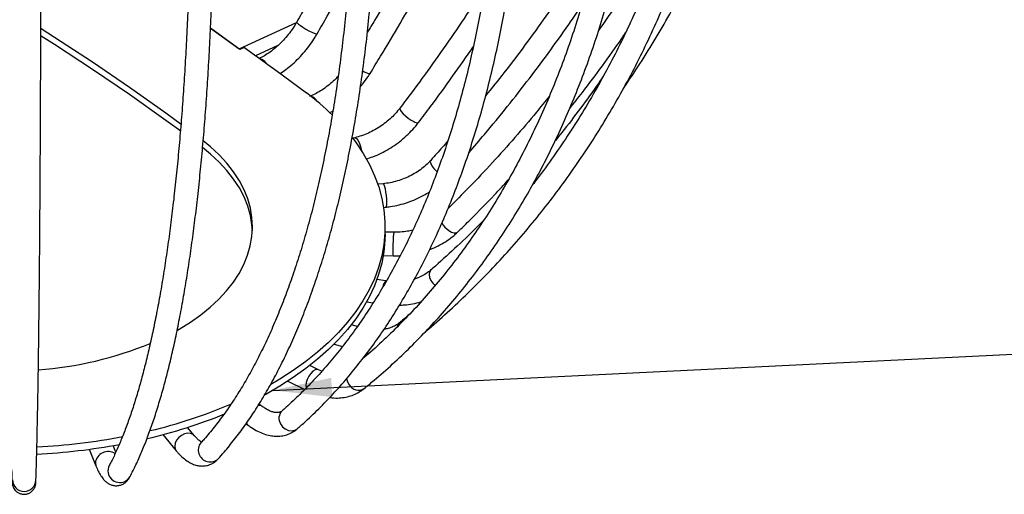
# Model space of a CAD drawing. Header units: millimetres. Extents: x 100 to 5840, y 99 to 4099.
# Tile 21 of 27: x 4503 to 5171, y 1684 to 2006. Entities that reach past the tile are written whole.
import ezdxf

# ---------------------------------------------------------------- set-up
doc = ezdxf.new("R2010")
doc.units = ezdxf.units.MM
doc.header["$LTSCALE"] = 20
doc.layers.add('FORMAT', color=7, linetype='Continuous')
doc.dimstyles.new('SLDDIMSTYLE3', dxfattribs={"dimtxt": 0.18, "dimasz": 40, "dimexe": 0, "dimexo": 0.0625, "dimgap": 0, "dimtad": 0, "dimtih": 1, "dimtoh": 1, "dimdec": 0, "dimrnd": 1e-09, "dimzin": 0, "dimdsep": 46, "dimtxsty": 'Standard', "dimsah": 1, "dimcen": 0.09, "dimadec": 0, "dimazin": 0, "dimtfac": 40, "dimtdec": 0, "dimtofl": 0, "dimtmove": 0, "dimatfit": 3, "dimfxl": 0, "dimfrac": 2, "dimtolj": 1, "dimtzin": 0, "dimarcsym": 0})

msp = doc.modelspace()

# ---------------------------------------------------------------- linework, layer by layer
at = {"color": 7, "linetype": 'Continuous', "lineweight": 25}
for p, q in [((4632.261, 2000.127), (4651.598, 1986.122)), ((4652.222, 1985.67), (4632.261, 2000.127)), ((4651.598, 1986.122), (4690.613, 2004.074)), ((4655.213, 1987.047), (4652.222, 1985.67)), ((4662.96, 1981.551), (4678.134, 1988.534)), ((4730.196, 1925.731), (4728.872, 1925.416)), ((4749.492, 1894.486), (4745.85, 1894.114)), ((4749.712, 1878.425), (4751.116, 1878.568)), ((4750.726, 1860.284), (4750.726, 1865.183)), ((4756.632, 1861.573), (4750.726, 1861.714)), ((4749.503, 1845.739), (4756.249, 1845.577)), ((4751.378, 1828.54), (4745.193, 1829.482)), ((4738.254, 1814.355), (4742.707, 1813.676)), ((4731.895, 1797.548), (4727.867, 1798.743)), ((4716.176, 1785.52), (4721.755, 1783.866)), ((4738.635, 1779.65), (4740.212, 1779.511)), ((4705.609, 1768.067), (4699.626, 1770.924)), ((4707.748, 1767.131), (4705.609, 1768.067)), ((4684.684, 1760.327), (4696.207, 1754.826)), ((4667.414, 1743.234), (4665.184, 1744.881)), ((4621.289, 1723.319), (4616.61, 1728.954)), ((4656.384, 1731.489), (4657.908, 1730.364)), ((4599.881, 1724.057), (4608.978, 1713.099)), ((4549.841, 1714.12), (4554.387, 1702.935)), ((4567.896, 1712.19), (4566.091, 1716.633))]:
    msp.add_line(p, q, dxfattribs=at)
at = {"color": 8, "linetype": 'Continuous', "lineweight": 25}
msp.add_line((4697.065, 1757.289), (4697.207, 1755.855), dxfattribs=at)
at = {"color": 7, "linetype": 'Continuous', "lineweight": 25, "flags": 128}
for points in [[(4612.35, 1934.82), (4601.88, 1942.479), (4577.287, 1959.935), (4552.078, 1977.096), (4526.265, 1993.954), (4517.209, 1999.706)], [(4611.983, 1930.192), (4601.88, 1937.58), (4577.287, 1955.036), (4552.078, 1972.196), (4526.265, 1989.055), (4517.197, 1994.815)], [(4655.213, 1987.047), (4660.583, 1983.245), (4665.926, 1979.429), (4671.24, 1975.601), (4676.526, 1971.759), (4681.784, 1967.905), (4687.012, 1964.037), (4692.213, 1960.157), (4697.384, 1956.264)], [(4609.731, 1795.1), (4610.934, 1795.788), (4618.526, 1800.467), (4625.573, 1805.422), (4632.044, 1810.633), (4637.913, 1816.076), (4643.153, 1821.728), (4647.742, 1827.566), (4651.662, 1833.565), (4654.894, 1839.698), (4657.426, 1845.941), (4659.247, 1852.265), (4660.348, 1858.645), (4660.726, 1865.052), (4660.378, 1871.46), (4659.306, 1877.841), (4657.515, 1884.168), (4655.011, 1890.415), (4651.807, 1896.553), (4647.915, 1902.558), (4643.353, 1908.403), (4638.139, 1914.063), (4632.296, 1919.515), (4627.283, 1923.635)], [(4728.602, 1925.771), (4731.133, 1922.344), (4735.978, 1915.015), (4740.153, 1907.55), (4743.647, 1899.969), (4746.45, 1892.293), (4748.554, 1884.543), (4749.954, 1876.74), (4750.646, 1868.905), (4750.628, 1861.06), (4749.9, 1853.227), (4748.464, 1845.426), (4746.324, 1837.679), (4743.486, 1830.008), (4739.957, 1822.432), (4735.747, 1814.973), (4730.868, 1807.652), (4725.334, 1800.487), (4719.158, 1793.499), (4712.358, 1786.707), (4704.953, 1780.13), (4696.963, 1773.784), (4688.409, 1767.689), (4679.315, 1761.86), (4673.125, 1758.22)], [(4660.673, 1862.733), (4660.378, 1866.561), (4659.306, 1872.942), (4657.515, 1879.269), (4655.011, 1885.515), (4651.807, 1891.654), (4647.915, 1897.658), (4643.353, 1903.503), (4638.139, 1909.164), (4632.296, 1914.616), (4626.879, 1919.049)], [(4750.726, 1860.284), (4750.628, 1856.161), (4749.9, 1848.328), (4748.464, 1840.527), (4746.324, 1832.78), (4743.486, 1825.108), (4739.957, 1817.533), (4735.747, 1810.074), (4730.868, 1802.752), (4725.334, 1795.588), (4719.158, 1788.6), (4712.358, 1781.808), (4704.953, 1775.23), (4696.963, 1768.885), (4688.409, 1762.79), (4679.315, 1756.96), (4669.707, 1751.413), (4669.158, 1751.113)]]:
    msp.add_lwpolyline(points, dxfattribs=at)
at = {"color": 8, "linetype": 'Continuous', "lineweight": 25, "flags": 128}
for points in [[(4690.774, 2004.342), (4690.758, 2004.295), (4691.021, 2003.81), (4691.878, 2003.016), (4693.252, 2001.985), (4695.022, 2000.809), (4697.031, 1999.591), (4699.099, 1998.44), (4701.043, 1997.459), (4702.69, 1996.734)], [(4702.69, 1996.734), (4703.895, 1996.329), (4704.549, 1996.282), (4704.634, 1996.348)], [(4735.619, 1971.134), (4736.621, 1970.61), (4738.321, 1969.822)], [(4738.321, 1969.822), (4739.614, 1969.371), (4740.387, 1969.297), (4740.553, 1969.402)], [(4760.839, 1945.865), (4760.729, 1945.565), (4760.953, 1944.683), (4761.733, 1943.476), (4762.999, 1942.051), (4764.64, 1940.535), (4766.508, 1939.063), (4768.439, 1937.764), (4770.26, 1936.755)], [(4730.196, 1925.731), (4730.524, 1925.741), (4731.371, 1925.267), (4732.279, 1924.144), (4733.166, 1922.47), (4733.954, 1920.395), (4734.573, 1918.102), (4734.808, 1916.895)], [(4781.806, 1910.393), (4781.785, 1910.37), (4781.508, 1909.491), (4781.787, 1908.218), (4782.595, 1906.662), (4783.863, 1904.964), (4785.477, 1903.273), (4786.151, 1902.664)], [(4749.492, 1894.486), (4749.608, 1894.458), (4749.994, 1893.908), (4750.408, 1892.701), (4750.813, 1890.946), (4751.173, 1888.799), (4751.455, 1886.449), (4751.635, 1884.107), (4751.697, 1881.979)], [(4751.697, 1881.979), (4751.635, 1880.256), (4751.455, 1879.09), (4751.173, 1878.584), (4751.117, 1878.568)], [(4794.11, 1862.748), (4795.947, 1861.688), (4797.65, 1861.133), (4799.068, 1861.131), (4800.021, 1861.629)], [(4781.673, 1835.741), (4781.571, 1835.647), (4780.831, 1834.433), (4780.635, 1832.8), (4781, 1830.894), (4781.893, 1828.884), (4783.235, 1826.95), (4784.908, 1825.262)], [(4705.594, 1768.075), (4704.712, 1768.285), (4703.297, 1768.008), (4701.782, 1767.096), (4700.3, 1765.628), (4698.984, 1763.736), (4697.951, 1761.587), (4697.291, 1759.372), (4697.065, 1757.289)], [(4724.587, 1762.158), (4725.197, 1760.044), (4726.376, 1757.995)], [(4656.694, 1732.002), (4657.453, 1730.769), (4657.91, 1730.362)], [(4679.779, 1731.353), (4681.182, 1729.429), (4683.02, 1727.929), (4685.131, 1726.985), (4687.326, 1726.683), (4689.41, 1727.048), (4691.199, 1728.048), (4691.364, 1728.188)], [(4621.272, 1723.339), (4620.422, 1724.115), (4618.741, 1724.864), (4616.739, 1725.022), (4614.594, 1724.574), (4612.498, 1723.561), (4610.635, 1722.072), (4609.173, 1720.24), (4608.24, 1718.227), (4607.919, 1716.213)], [(4607.919, 1716.213), (4608.24, 1714.376), (4608.977, 1713.1)], [(4554.01, 1704.892), (4554.356, 1703.013), (4554.388, 1702.931)]]:
    msp.add_lwpolyline(points, dxfattribs=at)
at = {"color": 8, "linetype": 'Continuous', "lineweight": 25}
for centre, radius, start, end in [((4663.942, 1972.412), 7.271, 34.787381, 73.730021), ((4698.423, 1947.251), 6.961, 28.650324, 73.302127), ((4772.418, 1939.364), 3.385, 230.398197, 290.005453), ((4803.204, 1875.875), 15.969, 209.751045, 235.288859), ((4850.038, 1851.38), 93.96, 173.772356, 181.475438), ((4769.124, 1847.805), 13.067, 174.92554, 189.815856), ((4755.436, 1823.804), 6.239, 130.602583, 175.307214), ((4763.364, 1796.829), 4.302, 130.984487, 169.747535), ((4732.729, 1761.579), 7.294, 209.431194, 301.37516), ((4665.202, 1740.112), 3.826, 55.056377, 99.550837), ((4685.787, 1735.144), 7.105, 134.567889, 212.257278), ((4562.709, 1703.833), 8.764, 57.045063, 173.060203), ((4631.049, 1713.738), 7.19, 138.654788, 201.43694), ((4631.963, 1713.45), 7.958, 197.094987, 313.964809), ((4569.903, 1699.587), 7.337, 152.324823, 190.793291), ((4505.679, 1693.543), 8.007, 182.009404, 356.570781), ((4570.617, 1699.585), 8.039, 189.828569, 329.770203)]:
    msp.add_arc(centre, radius, start, end, dxfattribs=at)
at = {"color": 7, "linetype": 'Continuous', "lineweight": 25}
for centre, radius, start, end in [((4590.953, 1814.673), 177.131, 45.555264, 53.068549), ((4496.431, 2017.371), 250.009, 274.338617, 292.2983), ((4511.515, 2060.928), 343.549, 283.423655, 293.128216), ((4509.859, 2061.376), 349.14, 283.138914, 292.206079), ((4492.092, 2145.871), 430.738, 272.961827, 280.768054), ((4492.038, 2141.583), 431.351, 272.948576, 280.462723)]:
    msp.add_arc(centre, radius, start, end, dxfattribs=at)
for points, knots in [([(4912.606, 1959.094), (4916.397, 1964.731), (4924.087, 1976.167), (4934.99, 1993.797), (4945.484, 2011.87), (4955.405, 2030.241), (4964.764, 2048.89), (4973.551, 2067.811), (4981.762, 2086.99), (4989.392, 2106.417), (4996.437, 2126.082), (5002.893, 2145.972), (5008.755, 2166.077), (5014.021, 2186.384), (5018.689, 2206.883), (5022.749, 2227.564), (5025.544, 2244.302), (5026.947, 2254.153), (5027.354, 2257.014)], [0, 0, 0, 0, 0.0632015, 0.128218, 0.1932315, 0.2582424, 0.3232514, 0.3882593, 0.4532666, 0.5182739, 0.5832818, 0.648291, 0.7133021, 0.7783157, 0.8433325, 0.9083529, 0.9733775, 1, 1, 1, 1]), ([(4971.574, 2195.314), (4971.097, 2191.76), (4969.71, 2181.426), (4966.989, 2164.488), (4963.23, 2144.59), (4958.912, 2124.949), (4954.047, 2105.572), (4948.635, 2086.472), (4942.679, 2067.66), (4936.183, 2049.145), (4929.151, 2030.94), (4921.586, 2013.055), (4913.492, 1995.5), (4904.875, 1978.285), (4895.74, 1961.421), (4886.088, 1944.918), (4875.938, 1928.778), (4865.247, 1913.049), (4856.908, 1901.377), (4851.978, 1895.081), (4850.945, 1893.761)], [0, 0, 0, 0, 0.0311846, 0.0906777, 0.1501771, 0.2096859, 0.2692043, 0.3287326, 0.3882711, 0.4478198, 0.5073788, 0.5669481, 0.6265273, 0.6861161, 0.7457141, 0.8053206, 0.8649349, 0.924556, 0.984183, 1, 1, 1, 1]), ([(4777.99, 1793.82), (4778.177, 1793.978), (4783.301, 1798.266), (4793.076, 1806.979), (4807.115, 1820.148), (4820.673, 1833.782), (4833.774, 1847.837), (4846.403, 1862.316), (4858.554, 1877.208), (4870.219, 1892.504), (4881.394, 1908.196), (4892.07, 1924.275), (4902.242, 1940.731), (4911.905, 1957.556), (4921.052, 1974.74), (4929.679, 1992.273), (4937.779, 2010.146), (4945.35, 2028.347), (4952.386, 2046.868), (4958.882, 2065.696), (4964.837, 2084.822), (4970.244, 2104.234), (4975.102, 2123.921), (4979.41, 2143.872), (4983.156, 2164.078), (4985.75, 2180.578), (4987.054, 2190.354), (4987.441, 2193.256)], [0, 0, 0, 0, 0.0016227, 0.0442283, 0.086832, 0.1294329, 0.172032, 0.2146301, 0.2572279, 0.299826, 0.3424254, 0.3850269, 0.4276311, 0.470239, 0.5128511, 0.5554681, 0.5980904, 0.6407187, 0.6833531, 0.725994, 0.7686416, 0.811296, 0.8539573, 0.8966254, 0.9393002, 0.9819815, 1, 1, 1, 1]), ([(4825.877, 2165.772), (4825.574, 2165.063), (4821.998, 2156.712), (4814.719, 2140.767), (4804.013, 2117.959), (4792.814, 2095.238), (4781.187, 2072.613), (4769.132, 2050.094), (4756.626, 2027.708), (4746.491, 2010.092), (4740.386, 1999.997), (4738.734, 1997.266)], [0, 0, 0, 0, 0.0124156, 0.146391, 0.280369, 0.4143493, 0.5483319, 0.6823168, 0.8163037, 0.9502927, 1, 1, 1, 1]), ([(4908.82, 2137.804), (4908.406, 2134.303), (4907.205, 2124.136), (4904.85, 2107.53), (4901.6, 2088.098), (4897.867, 2068.991), (4893.663, 2050.214), (4888.988, 2031.779), (4883.844, 2013.697), (4878.235, 1995.977), (4872.164, 1978.63), (4865.635, 1961.666), (4858.65, 1945.095), (4851.215, 1928.925), (4843.332, 1913.165), (4835.007, 1897.826), (4826.244, 1882.915), (4817.047, 1868.441), (4807.422, 1854.413), (4797.374, 1840.838), (4786.908, 1827.725), (4776.03, 1815.082), (4764.751, 1802.91), (4753.051, 1791.249), (4743.313, 1782.112), (4737.348, 1777.034), (4735.549, 1775.502)], [0, 0, 0, 0, 0.0228283, 0.0662872, 0.1097489, 0.1532154, 0.1966875, 0.2401662, 0.2836523, 0.3271469, 0.370651, 0.4141656, 0.4576916, 0.5012302, 0.5447822, 0.5883485, 0.6319296, 0.6755261, 0.7191384, 0.7627666, 0.8064103, 0.8500692, 0.8937424, 0.9374287, 0.9811269, 1, 1, 1, 1]), ([(4736.528, 1755.352), (4738.81, 1757.235), (4745.389, 1762.663), (4755.973, 1772.024), (4768.149, 1783.591), (4779.925, 1795.654), (4791.301, 1808.2), (4802.269, 1821.223), (4812.822, 1834.716), (4822.955, 1848.672), (4832.662, 1863.081), (4841.937, 1877.937), (4850.774, 1893.232), (4859.168, 1908.955), (4867.115, 1925.099), (4874.608, 1941.653), (4881.645, 1958.609), (4888.22, 1975.957), (4894.33, 1993.687), (4899.971, 2011.787), (4905.14, 2030.248), (4909.833, 2049.059), (4914.047, 2068.209), (4917.783, 2087.686), (4921.03, 2107.482), (4923.267, 2123.633), (4924.389, 2133.199), (4924.717, 2135.991)], [0, 0, 0, 0, 0.02211896, 0.0637694, 0.10542376, 0.14708461, 0.18875371, 0.23043259, 0.27212259, 0.31382478, 0.35553997, 0.39726872, 0.43901133, 0.48076786, 0.52253819, 0.56432196, 0.6061187, 0.64792778, 0.68974846, 0.73157995, 0.77342139, 0.8152719, 0.85713059, 0.89899658, 0.94086902, 0.98274708, 1, 1, 1, 1]), ([(4740.553, 1969.402), (4742.952, 1973.299), (4749.904, 1984.593), (4761.099, 2003.407), (4773.998, 2025.884), (4786.47, 2048.499), (4798.52, 2071.234), (4810.115, 2094.082), (4819.856, 2113.976), (4825.544, 2126.282), (4827.682, 2130.909)], [0, 0, 0, 0, 0.07389394, 0.21414827, 0.35440694, 0.49466777, 0.63493092, 0.77519655, 0.91546479, 1, 1, 1, 1]), ([(4826.175, 2089.364), (4825.844, 2085.904), (4824.884, 2075.87), (4823.003, 2059.532), (4820.409, 2040.48), (4817.431, 2021.809), (4814.079, 2003.525), (4810.353, 1985.64), (4806.255, 1968.164), (4801.789, 1951.106), (4796.957, 1934.478), (4791.762, 1918.287), (4786.209, 1902.543), (4780.3, 1887.255), (4774.039, 1872.43), (4767.429, 1858.078), (4760.475, 1844.206), (4753.181, 1830.821), (4745.55, 1817.93), (4737.587, 1805.541), (4729.295, 1793.659), (4720.68, 1782.291), (4711.744, 1771.443), (4702.494, 1761.12), (4693.094, 1751.502), (4685.804, 1744.636), (4681.714, 1741.014), (4680.802, 1740.206)], [0, 0, 0, 0, 0.02212983, 0.06416929, 0.10620657, 0.1482417, 0.19027524, 0.23230793, 0.27434048, 0.31637373, 0.35840886, 0.40044726, 0.44249058, 0.48454068, 0.52659972, 0.56867012, 0.61075454, 0.65285594, 0.69497744, 0.73712235, 0.77929405, 0.82149587, 0.86373096, 0.90600209, 0.94831148, 0.98847619, 1, 1, 1, 1]), ([(4691.363, 1728.187), (4693.2, 1729.825), (4698.491, 1734.54), (4706.996, 1742.753), (4716.776, 1752.996), (4726.234, 1763.783), (4735.371, 1775.1), (4744.179, 1786.944), (4752.655, 1799.306), (4760.791, 1812.18), (4768.583, 1825.559), (4776.026, 1839.433), (4783.115, 1853.796), (4789.846, 1868.638), (4796.215, 1883.95), (4802.218, 1899.722), (4807.851, 1915.946), (4813.111, 1932.612), (4817.996, 1949.708), (4822.502, 1967.226), (4826.628, 1985.155), (4830.37, 2003.484), (4833.727, 2022.202), (4836.699, 2041.297), (4839.279, 2060.764), (4841.015, 2076.358), (4841.878, 2085.472), (4842.107, 2087.893)], [0, 0, 0, 0, 0.0221318, 0.06372949, 0.10535074, 0.14700728, 0.18869936, 0.23042631, 0.27218671, 0.31397854, 0.35579932, 0.3976463, 0.43951657, 0.48140718, 0.52331525, 0.56523803, 0.60717295, 0.64911764, 0.69106997, 0.73302807, 0.77499026, 0.81695511, 0.85892139, 0.90088794, 0.94285375, 0.98481816, 1, 1, 1, 1]), ([(4947.69, 2083.824), (4945.579, 2079.803), (4940.074, 2069.319), (4930.524, 2052.614), (4919.104, 2033.707), (4907.551, 2015.659), (4899.539, 2004.044), (4895.747, 1998.546)], [0, 0, 0, 0, 0.137578, 0.3588161, 0.580037, 0.8012403, 1, 1, 1, 1]), ([(4728.41, 2073.415), (4725.317, 2067.428), (4718.285, 2053.815), (4706.837, 2032.718), (4697.309, 2015.705), (4691.885, 2006.273), (4690.774, 2004.342)], [0, 0, 0, 0, 0.25805846, 0.58672049, 0.91538742, 1, 1, 1, 1]), ([(4896.825, 2064.74), (4893.347, 2059.059), (4885.784, 2046.707), (4873.478, 2027.92), (4860.057, 2008.341), (4846.08, 1988.994), (4832.459, 1970.932), (4823.254, 1959.442), (4819.078, 1954.229)], [0, 0, 0, 0, 0.1498825, 0.325891, 0.5018919, 0.6778857, 0.853873, 1, 1, 1, 1]), ([(4727.501, 2052.255), (4727.268, 2048.822), (4726.593, 2038.876), (4725.271, 2022.718), (4723.449, 2003.923), (4721.359, 1985.554), (4719.006, 1967.614), (4716.391, 1950.116), (4713.517, 1933.07), (4710.386, 1916.487), (4707, 1900.376), (4703.362, 1884.746), (4699.476, 1869.608), (4695.343, 1854.969), (4690.968, 1840.839), (4686.354, 1827.225), (4681.504, 1814.134), (4676.424, 1801.575), (4671.116, 1789.554), (4665.585, 1778.078), (4659.835, 1767.151), (4653.87, 1756.779), (4647.695, 1746.967), (4641.315, 1737.717), (4634.729, 1729.04), (4629.472, 1722.734), (4626.409, 1719.33), (4625.652, 1718.488)], [0, 0, 0, 0, 0.022132, 0.0641233, 0.1061074, 0.1480823, 0.1900477, 0.2320029, 0.2739477, 0.3158817, 0.3578045, 0.3997161, 0.4416165, 0.4835059, 0.525385, 0.5672547, 0.6091166, 0.6509729, 0.6928266, 0.7346808, 0.77654, 0.8184106, 0.8603007, 0.9022203, 0.9441815, 0.9861985, 1, 1, 1, 1]), ([(4637.49, 1707.725), (4638.794, 1709.183), (4642.56, 1713.392), (4648.609, 1720.796), (4655.56, 1730.119), (4662.275, 1740.023), (4668.756, 1750.494), (4674.997, 1761.526), (4680.993, 1773.111), (4686.741, 1785.241), (4692.238, 1797.907), (4697.481, 1811.101), (4702.468, 1824.814), (4707.196, 1839.036), (4711.663, 1853.76), (4715.867, 1868.976), (4719.808, 1884.675), (4723.483, 1900.849), (4726.891, 1917.486), (4730.03, 1934.579), (4732.9, 1952.118), (4735.5, 1970.091), (4737.828, 1988.491), (4739.884, 2007.304), (4741.664, 2026.525), (4742.802, 2041.243), (4743.355, 2049.539), (4743.466, 2051.21)], [0, 0, 0, 0, 0.0221442, 0.0639459, 0.1058068, 0.1477433, 0.1897411, 0.2317865, 0.2738673, 0.315973, 0.358095, 0.400226, 0.4423604, 0.4844926, 0.5266197, 0.5687396, 0.6108508, 0.6529522, 0.6950434, 0.7371242, 0.7791944, 0.8212542, 0.863304, 0.9053439, 0.9473746, 0.9893963, 1, 1, 1, 1]), ([(4704.634, 1996.348), (4706.916, 2000.333), (4713.53, 2011.882), (4720.752, 2024.764), (4725.529, 2033.711), (4726.221, 2035.006)], [0, 0, 0, 0, 0.3105761, 0.9001571, 1, 1, 1, 1]), ([(4617.405, 2028.209), (4617.282, 2024.789), (4616.924, 2014.879), (4616.223, 1998.798), (4615.258, 1980.119), (4614.149, 1961.889), (4612.901, 1944.114), (4611.514, 1926.805), (4609.99, 1909.973), (4608.329, 1893.628), (4606.532, 1877.78), (4604.602, 1862.439), (4602.541, 1847.615), (4600.348, 1833.317), (4598.028, 1819.554), (4595.582, 1806.335), (4593.013, 1793.669), (4590.323, 1781.564), (4587.515, 1770.029), (4584.594, 1759.071), (4581.562, 1748.698), (4578.425, 1738.917), (4575.188, 1729.735), (4571.856, 1721.157), (4568.435, 1713.196), (4565.605, 1707.231), (4563.911, 1703.968), (4563.406, 1702.994)], [0, 0, 0, 0, 0.0221252, 0.06411, 0.1060882, 0.1480573, 0.1900165, 0.2319646, 0.2739004, 0.3158224, 0.3577291, 0.3996185, 0.4414886, 0.4833371, 0.5251611, 0.5669577, 0.6087233, 0.6504539, 0.6921451, 0.733792, 0.7753891, 0.8169307, 0.8584109, 0.8998243, 0.9411662, 0.9824348, 1, 1, 1, 1]), ([(4577.564, 1695.542), (4578.258, 1696.883), (4580.291, 1700.815), (4583.551, 1707.785), (4587.297, 1716.643), (4590.895, 1726.082), (4594.35, 1736.086), (4597.663, 1746.65), (4600.835, 1757.769), (4603.867, 1769.437), (4606.76, 1781.648), (4609.513, 1794.397), (4612.129, 1807.677), (4614.605, 1821.482), (4616.942, 1835.805), (4619.14, 1850.639), (4621.197, 1865.976), (4623.115, 1881.808), (4624.891, 1898.127), (4626.526, 1914.925), (4628.019, 1932.191), (4629.369, 1949.917), (4630.576, 1968.093), (4631.64, 1986.708), (4632.543, 2005.421), (4633.096, 2019.164), (4633.355, 2026.518), (4633.395, 2027.652)], [0, 0, 0, 0, 0.0221433, 0.0649367, 0.1076859, 0.1503715, 0.1929885, 0.2355377, 0.2780231, 0.3204501, 0.3628245, 0.405152, 0.4474379, 0.4896871, 0.5319038, 0.5740919, 0.6162546, 0.6583948, 0.7005152, 0.742618, 0.784705, 0.826778, 0.8688385, 0.9108878, 0.9529269, 0.9927386, 1, 1, 1, 1]), ([(4818.361, 2028.099), (4814.9, 2022.732), (4806.94, 2010.389), (4793.916, 1991.279), (4779.645, 1971.111), (4768.524, 1956.013), (4762.267, 1947.752), (4760.838, 1945.865)], [0, 0, 0, 0, 0.1924898, 0.4426599, 0.6928299, 0.9298311, 1, 1, 1, 1]), ([(4513.672, 1693.06), (4513.712, 1694.306), (4513.831, 1697.926), (4514.021, 1704.384), (4514.241, 1712.627), (4514.453, 1721.471), (4514.657, 1730.901), (4514.854, 1740.915), (4515.044, 1751.508), (4515.225, 1762.673), (4515.399, 1774.406), (4515.565, 1786.699), (4515.723, 1799.545), (4515.873, 1812.937), (4516.015, 1826.869), (4516.149, 1841.33), (4516.274, 1856.315), (4516.391, 1871.813), (4516.5, 1887.817), (4516.6, 1904.316), (4516.692, 1921.302), (4516.775, 1938.764), (4516.849, 1956.693), (4516.915, 1975.078), (4516.972, 1993.911), (4517.009, 2008.415), (4517.027, 2016.625), (4517.03, 2018.317)], [0, 0, 0, 0, 0.0221091, 0.0642771, 0.1064139, 0.1485225, 0.1906101, 0.2326819, 0.2747415, 0.3167916, 0.358834, 0.4008703, 0.4429016, 0.4849288, 0.5269526, 0.5689735, 0.610992, 0.6530085, 0.6950231, 0.7370363, 0.7790481, 0.8210588, 0.8630685, 0.9050773, 0.9470853, 0.9890927, 1, 1, 1, 1]), ([(4807.648, 1915.614), (4811.222, 1919.748), (4820.149, 1930.076), (4833.865, 1946.904), (4848.865, 1966.039), (4863.307, 1985.437), (4875.134, 2001.955), (4881.934, 2012.088), (4884.29, 2015.598)], [0, 0, 0, 0, 0.1284244, 0.3208328, 0.5132365, 0.7056349, 0.8980275, 1, 1, 1, 1]), ([(4690.774, 2004.342), (4690.332, 2003.595), (4689.03, 2001.398), (4686.605, 1997.865), (4683.431, 1993.875), (4680.005, 1990.179), (4676.392, 1986.833), (4672.657, 1983.9), (4668.965, 1981.443), (4666.555, 1980.2), (4665.404, 1979.607)], [0, 0, 0, 0, 0.0695334, 0.2046583, 0.339861, 0.4749294, 0.6096952, 0.7440208, 0.8777957, 1, 1, 1, 1]), ([(4679.513, 1969.309), (4680.832, 1970.2), (4683.719, 1972.151), (4687.973, 1975.703), (4692.256, 1979.803), (4696.269, 1984.263), (4699.97, 1989.023), (4702.717, 1993.099), (4704.183, 1995.584), (4704.634, 1996.348)], [0, 0, 0, 0, 0.13404441, 0.29340394, 0.45256514, 0.61156313, 0.77047908, 0.92941897, 1, 1, 1, 1]), ([(4876.167, 1945.659), (4879.052, 1949.265), (4886.685, 1958.807), (4898.428, 1974.628), (4908.16, 1988.114), (4913.175, 1995.631), (4914.03, 1996.913)], [0, 0, 0, 0, 0.2159404, 0.5714326, 0.9268987, 1, 1, 1, 1]), ([(4773.577, 1936.183), (4776.28, 1939.764), (4784.112, 1950.138), (4796.577, 1967.218), (4806.03, 1980.845), (4810.672, 1987.537)], [0, 0, 0, 0, 0.2115379, 0.6128098, 1, 1, 1, 1]), ([(4718.924, 1967.433), (4717.841, 1966.326), (4715.579, 1964.013), (4711.868, 1960.919), (4707.938, 1958.114), (4704.003, 1955.803), (4701.199, 1954.469), (4699.748, 1953.878), (4699.55, 1953.797)], [0, 0, 0, 0, 0.1838225, 0.3838161, 0.5833061, 0.7821592, 0.970176, 1, 1, 1, 1]), ([(4734.05, 1960.449), (4734.536, 1961.015), (4736.333, 1963.106), (4738.473, 1966.136), (4740.049, 1968.61), (4740.553, 1969.402)], [0, 0, 0, 0, 0.2013674, 0.7445153, 1, 1, 1, 1]), ([(4898.956, 1967.576), (4897.865, 1965.952), (4892.926, 1958.595), (4883.565, 1945.846), (4873.818, 1932.932), (4867.925, 1925.765), (4866.452, 1923.974)], [0, 0, 0, 0, 0.1082504, 0.4904574, 0.8726414, 1, 1, 1, 1]), ([(4862.243, 1953.865), (4859.369, 1950.269), (4851.799, 1940.799), (4838.943, 1925.783), (4823.736, 1908.807), (4808.615, 1892.746), (4798.345, 1882.496), (4793.51, 1877.67)], [0, 0, 0, 0, 0.1360179, 0.3581666, 0.5802994, 0.8024168, 1, 1, 1, 1]), ([(4713.27, 1942.718), (4713.282, 1942.724), (4713.977, 1943.082), (4714.645, 1943.541), (4715.303, 1943.992)], [0, 0, 0, 0, 0.0166919, 1, 1, 1, 1]), ([(4760.838, 1945.865), (4760.332, 1945.218), (4758.824, 1943.293), (4755.998, 1940.24), (4752.267, 1936.849), (4748.217, 1933.787), (4743.922, 1931.098), (4739.449, 1928.836), (4734.845, 1926.98), (4731.753, 1926.149), (4730.196, 1925.731)], [0, 0, 0, 0, 0.0672777, 0.2002789, 0.3333994, 0.4665188, 0.5995958, 0.7325637, 0.8653682, 1, 1, 1, 1]), ([(4737.869, 1911.281), (4739.443, 1911.786), (4742.884, 1912.889), (4748.063, 1915.204), (4753.359, 1918.068), (4758.418, 1921.391), (4763.189, 1925.117), (4767.613, 1929.216), (4771.047, 1932.952), (4772.92, 1935.344), (4773.577, 1936.183)], [0, 0, 0, 0, 0.1139941, 0.2492996, 0.3846538, 0.5200553, 0.6555211, 0.7910721, 0.9267295, 1, 1, 1, 1]), ([(4793.376, 1923.577), (4790.904, 1920.709), (4787.095, 1916.288), (4783.181, 1911.925), (4781.806, 1910.393)], [0, 0, 0, 0, 0.6487242, 1, 1, 1, 1]), ([(4781.806, 1910.393), (4781.281, 1909.828), (4779.704, 1908.129), (4776.729, 1905.479), (4772.774, 1902.599), (4768.468, 1900.085), (4763.886, 1897.974), (4759.098, 1896.311), (4754.272, 1895.102), (4751.053, 1894.687), (4749.492, 1894.486)], [0, 0, 0, 0, 0.0670013, 0.2016448, 0.3362375, 0.4706821, 0.6050372, 0.7393194, 0.8735304, 1, 1, 1, 1]), ([(4800.02, 1861.628), (4802.949, 1864.503), (4811.424, 1872.821), (4822.968, 1884.589), (4831.31, 1893.655), (4834.439, 1897.055)], [0, 0, 0, 0, 0.2481085, 0.7179436, 1, 1, 1, 1]), ([(4751.116, 1878.568), (4752.207, 1878.696), (4755.284, 1879.056), (4760.319, 1880.066), (4766.138, 1881.743), (4771.773, 1883.942), (4776.725, 1886.325), (4779.635, 1888.163), (4780.862, 1888.939)], [0, 0, 0, 0, 0.1038479, 0.2931389, 0.4825452, 0.6720536, 0.8616643, 1, 1, 1, 1]), ([(4817.669, 1869.606), (4816.776, 1868.688), (4810.987, 1862.737), (4800.087, 1852.378), (4788.878, 1842.087), (4782.752, 1836.692), (4781.672, 1835.74)], [0, 0, 0, 0, 0.07816631, 0.50693866, 0.91305208, 1, 1, 1, 1]), ([(4769.584, 1862.963), (4768.396, 1862.689), (4765.608, 1862.045), (4761.244, 1861.583), (4758.095, 1861.576), (4756.632, 1861.573)], [0, 0, 0, 0, 0.28459915, 0.66757586, 1, 1, 1, 1]), ([(4781.039, 1849.791), (4781.62, 1849.993), (4784.052, 1850.842), (4788.056, 1852.839), (4792.96, 1855.768), (4796.932, 1858.75), (4799.151, 1860.818), (4800.02, 1861.628)], [0, 0, 0, 0, 0.0793617, 0.3323894, 0.585164, 0.8374685, 1, 1, 1, 1]), ([(4756.249, 1845.577), (4757.355, 1845.552), (4758.985, 1845.515), (4760.601, 1845.645), (4761.12, 1845.687)], [0, 0, 0, 0, 0.679173, 1, 1, 1, 1]), ([(4781.672, 1835.74), (4781.203, 1835.346), (4779.741, 1834.115), (4776.93, 1832.322), (4773.735, 1830.733), (4771.549, 1830.073), (4770.777, 1829.839)], [0, 0, 0, 0, 0.1569879, 0.4904469, 0.8199775, 1, 1, 1, 1]), ([(4760.62, 1812.085), (4761.703, 1812.109), (4764.724, 1812.178), (4769.513, 1812.95), (4773.338, 1813.727), (4775.177, 1814.396), (4775.293, 1814.438)], [0, 0, 0, 0, 0.2128142, 0.5938649, 0.9743819, 1, 1, 1, 1]), ([(4767.214, 1805.727), (4765.952, 1804.628), (4763.755, 1802.717), (4761.501, 1800.865), (4760.544, 1800.077)], [0, 0, 0, 0, 0.5750047, 1, 1, 1, 1]), ([(4760.544, 1800.077), (4760.151, 1799.769), (4758.874, 1798.769), (4756.405, 1797.389), (4753.272, 1796.175), (4750.987, 1795.775), (4750.001, 1795.603)], [0, 0, 0, 0, 0.1406698, 0.4568951, 0.7654467, 1, 1, 1, 1]), ([(4713.135, 1749.325), (4714.114, 1749.196), (4716.693, 1748.855), (4720.755, 1749.002), (4725.233, 1749.7), (4729.407, 1751.039), (4733.223, 1752.885), (4735.443, 1754.543), (4736.528, 1755.352)], [0, 0, 0, 0, 0.1132864, 0.2985395, 0.4804223, 0.6585098, 0.8331438, 1, 1, 1, 1]), ([(4680.802, 1740.206), (4680.644, 1740.077), (4680.094, 1739.628), (4679.239, 1739.222), (4677.983, 1738.96), (4676.431, 1738.998), (4674.536, 1739.39), (4672.286, 1740.241), (4669.864, 1741.515), (4668.184, 1742.693), (4667.414, 1743.234)], [0, 0, 0, 0, 0.0671504, 0.2344418, 0.3816014, 0.5111204, 0.6337888, 0.7641377, 0.8918786, 1, 1, 1, 1]), ([(4657.908, 1730.364), (4658.623, 1729.853), (4660.698, 1728.369), (4664.208, 1726.335), (4668.431, 1724.501), (4672.514, 1723.38), (4676.505, 1722.902), (4680.324, 1723.062), (4684.031, 1723.89), (4687.418, 1725.329), (4689.808, 1726.869), (4691.043, 1727.916), (4691.363, 1728.187)], [0, 0, 0, 0, 0.0645744, 0.1873964, 0.3103239, 0.4314299, 0.5363474, 0.648848, 0.7567704, 0.861203, 0.9640788, 1, 1, 1, 1]), ([(4625.921, 1719.08), (4625.851, 1719.114), (4625.547, 1719.259), (4624.552, 1719.97), (4623.071, 1721.28), (4621.898, 1722.622), (4621.289, 1723.319)], [0, 0, 0, 0, 0.0881218, 0.3815541, 0.679093, 1, 1, 1, 1]), ([(4608.978, 1713.099), (4609.483, 1712.508), (4610.994, 1710.739), (4613.631, 1708.169), (4616.79, 1705.779), (4619.909, 1704.107), (4622.872, 1703.1), (4625.808, 1702.667), (4628.772, 1702.806), (4631.667, 1703.563), (4634.344, 1704.928), (4636.233, 1706.403), (4637.193, 1707.412), (4637.49, 1707.725)], [0, 0, 0, 0, 0.0627809, 0.1880807, 0.3155689, 0.4202633, 0.5157912, 0.6049986, 0.6907617, 0.7822129, 0.8712178, 0.9601061, 1, 1, 1, 1]), ([(4497.148, 1700.39), (4497.161, 1699.835), (4497.202, 1698.216), (4497.268, 1695.93), (4497.348, 1693.728), (4497.425, 1692.161), (4497.495, 1691.237), (4497.582, 1690.468), (4497.762, 1689.575), (4498.105, 1688.518), (4498.691, 1687.334), (4499.651, 1686.058), (4501.013, 1684.874), (4502.782, 1683.958), (4504.912, 1683.481), (4507.106, 1683.613), (4509.07, 1684.296), (4510.598, 1685.283), (4511.738, 1686.423), (4512.534, 1687.592), (4513.037, 1688.68), (4513.312, 1689.568), (4513.451, 1690.221), (4513.529, 1690.744), (4513.583, 1691.269), (4513.63, 1691.948), (4513.655, 1692.635), (4513.672, 1693.06)], [0, 0, 0, 0, 0.0473694, 0.138212, 0.2296057, 0.3226394, 0.4016881, 0.4405459, 0.4634655, 0.4811627, 0.5044261, 0.5299308, 0.5591476, 0.5915767, 0.6256476, 0.6637898, 0.6965486, 0.7254741, 0.751433, 0.7746239, 0.7948765, 0.8122743, 0.828047, 0.8473064, 0.8759412, 0.9231635, 1, 1, 1, 1]), ([(4554.387, 1702.935), (4554.642, 1702.322), (4555.428, 1700.439), (4556.841, 1697.588), (4558.554, 1694.865), (4560.35, 1692.768), (4562.128, 1691.259), (4564.102, 1690.134), (4566.317, 1689.436), (4568.749, 1689.265), (4571.178, 1689.721), (4573.349, 1690.742), (4575.102, 1692.114), (4576.532, 1693.744), (4577.205, 1694.916), (4577.564, 1695.542)], [0, 0, 0, 0, 0.0592247, 0.1821386, 0.3123396, 0.4025116, 0.4769018, 0.5439329, 0.6072101, 0.6690065, 0.7353, 0.7982985, 0.8605149, 0.9256285, 1, 1, 1, 1])]:
    msp.add_open_spline(points, degree=3, knots=knots, dxfattribs=at)

# ---------------------------------------------------------------- leaders
at = {"layer": 'FORMAT'}
msp.add_leader([(4674.574, 1754.15), (5277.952, 1783.7)], dimstyle='SLDDIMSTYLE3', dxfattribs=at)

doc.saveas('drawing.dxf')
